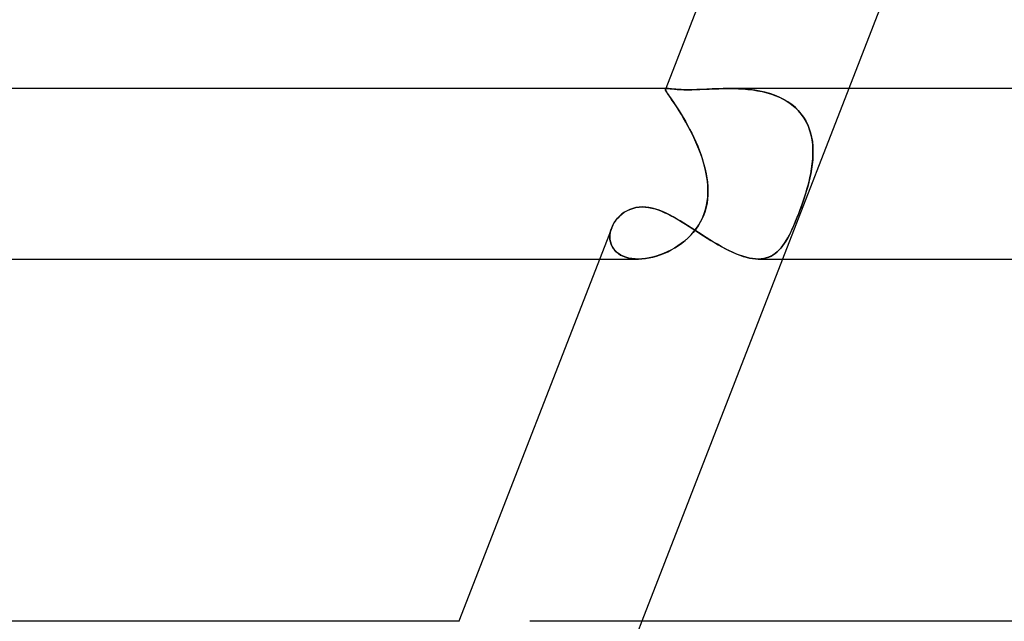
# Model space of a CAD drawing. Header units: millimetres. Extents: x -385 to 385, y -2 to 250.
# Tile 13 of 85: x -224 to -201, y 79 to 93. Entities that reach past the tile are written whole.
import ezdxf

# ---------------------------------------------------------------- set-up
doc = ezdxf.new("R2010")
doc.units = ezdxf.units.MM
doc.layers.add('HIDDEN', color=7, linetype='Continuous')
doc.layers.add('THICK', color=7, linetype='Continuous')

msp = doc.modelspace()

# ---------------------------------------------------------------- linework, layer by layer
at = {"layer": 'HIDDEN'}
for p, q in [((-209.183, 91.475), (-209.182, 91.487)), ((-209.182, 91.487), (-209.183, 91.477)), ((-209.183, 91.477), (-209.18, 91.463)), ((-209.179, 91.459), (-209.183, 91.475)), ((-209.177, 91.5), (-209.182, 91.486)), ((-209.182, 91.487), (-209.179, 91.491)), ((-209.179, 91.491), (-209.182, 91.487)), ((-209.18, 91.463), (-209.172, 91.445)), ((-209.179, 91.491), (-209.174, 91.495)), ((-209.174, 91.495), (-209.179, 91.491)), ((-209.169, 91.439), (-209.179, 91.459)), ((-209.174, 91.495), (-209.168, 91.497)), ((-209.168, 91.497), (-209.174, 91.495)), ((-209.172, 91.445), (-209.159, 91.422)), ((-209.168, 91.497), (-209.161, 91.499)), ((-209.16, 91.499), (-209.168, 91.497)), ((-209.161, 91.499), (-209.151, 91.5)), ((-209.151, 91.5), (-209.16, 91.499)), ((-209.151, 91.5), (-209.141, 91.5)), ((-209.141, 91.5), (-209.151, 91.5)), ((-209.114, 91.499), (-209.141, 91.5)), ((-209.082, 91.496), (-209.114, 91.499)), ((-209.042, 91.492), (-209.082, 91.496)), ((-208.995, 91.487), (-209.042, 91.492)), ((-208.942, 91.483), (-208.995, 91.487)), ((-208.881, 91.478), (-208.942, 91.483)), ((-208.813, 91.475), (-208.881, 91.478)), ((-208.737, 91.473), (-208.813, 91.475)), ((-208.655, 91.472), (-208.737, 91.473)), ((-208.554, 91.473), (-208.655, 91.472)), ((-208.445, 91.476), (-208.554, 91.473)), ((-208.331, 91.48), (-208.445, 91.476)), ((-208.211, 91.485), (-208.331, 91.48)), ((-208.087, 91.491), (-208.211, 91.485)), ((-207.959, 91.495), (-208.087, 91.491)), ((-207.829, 91.499), (-207.959, 91.495)), ((-207.696, 91.5), (-207.829, 91.499)), ((-207.575, 91.499), (-207.696, 91.5)), ((-207.696, 91.5), (-207.584, 91.499)), ((-207.584, 91.499), (-207.472, 91.495)), ((-207.453, 91.495), (-207.575, 91.499)), ((-207.472, 91.495), (-207.36, 91.489)), ((-207.331, 91.487), (-207.453, 91.495)), ((-207.36, 91.489), (-207.247, 91.479)), ((-207.209, 91.475), (-207.331, 91.487)), ((-207.247, 91.479), (-207.135, 91.466)), ((-207.088, 91.459), (-207.209, 91.475)), ((-207.135, 91.466), (-207.024, 91.449)), ((-206.969, 91.438), (-207.088, 91.459)), ((-207.024, 91.449), (-206.913, 91.427)), ((-204.886, 91.5), (-206.438, 87.5)), ((-209.154, 91.412), (-209.169, 91.439)), ((-209.159, 91.422), (-209.142, 91.394)), ((-209.133, 91.38), (-209.154, 91.412)), ((-209.142, 91.394), (-209.12, 91.362)), ((-209.107, 91.342), (-209.133, 91.38)), ((-209.12, 91.362), (-209.094, 91.324)), ((-209.076, 91.297), (-209.107, 91.342)), ((-209.094, 91.324), (-209.064, 91.281)), ((-209.04, 91.246), (-209.076, 91.297)), ((-209.064, 91.281), (-209.03, 91.232)), ((-209, 91.188), (-209.04, 91.246)), ((-209.03, 91.232), (-208.992, 91.177)), ((-206.851, 91.412), (-206.969, 91.438)), ((-206.913, 91.427), (-206.805, 91.4)), ((-206.735, 91.38), (-206.851, 91.412)), ((-206.805, 91.4), (-206.699, 91.368)), ((-206.623, 91.342), (-206.735, 91.38)), ((-206.699, 91.368), (-206.596, 91.331)), ((-206.514, 91.297), (-206.623, 91.342)), ((-206.596, 91.331), (-206.496, 91.289)), ((-206.411, 91.246), (-206.514, 91.297)), ((-206.496, 91.289), (-206.401, 91.24)), ((-206.314, 91.188), (-206.411, 91.246)), ((-206.401, 91.24), (-206.31, 91.185)), ((-208.957, 91.124), (-209, 91.188)), ((-208.992, 91.177), (-208.951, 91.116)), ((-208.91, 91.052), (-208.957, 91.124)), ((-208.951, 91.116), (-208.908, 91.049)), ((-208.86, 90.974), (-208.91, 91.052)), ((-208.908, 91.049), (-208.862, 90.978)), ((-208.862, 90.978), (-208.814, 90.901)), ((-206.222, 91.123), (-206.314, 91.188)), ((-206.31, 91.185), (-206.223, 91.125)), ((-206.223, 91.125), (-206.144, 91.058)), ((-206.136, 91.052), (-206.222, 91.123)), ((-206.144, 91.058), (-206.071, 90.987)), ((-206.059, 90.974), (-206.136, 91.052)), ((-206.071, 90.987), (-206.004, 90.91)), ((-208.808, 90.891), (-208.86, 90.974)), ((-208.814, 90.901), (-208.765, 90.818)), ((-208.756, 90.803), (-208.808, 90.891)), ((-208.765, 90.818), (-208.715, 90.732)), ((-208.702, 90.709), (-208.756, 90.803)), ((-205.989, 90.891), (-206.059, 90.974)), ((-206.004, 90.91), (-205.944, 90.828)), ((-205.928, 90.802), (-205.989, 90.891)), ((-205.944, 90.828), (-205.892, 90.741)), ((-205.875, 90.709), (-205.928, 90.802)), ((-208.715, 90.732), (-208.665, 90.642)), ((-208.648, 90.611), (-208.702, 90.709)), ((-208.665, 90.642), (-208.615, 90.548)), ((-208.595, 90.509), (-208.648, 90.611)), ((-208.615, 90.548), (-208.566, 90.451)), ((-205.892, 90.741), (-205.847, 90.65)), ((-205.83, 90.611), (-205.875, 90.709)), ((-205.847, 90.65), (-205.809, 90.556)), ((-205.793, 90.509), (-205.83, 90.611)), ((-205.809, 90.556), (-205.778, 90.459)), ((-208.543, 90.404), (-208.595, 90.509)), ((-208.566, 90.451), (-208.518, 90.352)), ((-208.492, 90.297), (-208.543, 90.404)), ((-208.518, 90.352), (-208.471, 90.25)), ((-208.444, 90.187), (-208.492, 90.297)), ((-205.764, 90.404), (-205.793, 90.509)), ((-205.778, 90.459), (-205.755, 90.359)), ((-205.744, 90.296), (-205.764, 90.404)), ((-205.755, 90.359), (-205.738, 90.256)), ((-205.73, 90.187), (-205.744, 90.296)), ((-208.471, 90.25), (-208.427, 90.146)), ((-208.399, 90.075), (-208.444, 90.187)), ((-208.427, 90.146), (-208.385, 90.041)), ((-208.356, 89.962), (-208.399, 90.075)), ((-205.738, 90.256), (-205.727, 90.151)), ((-205.723, 90.075), (-205.73, 90.187)), ((-205.727, 90.151), (-205.723, 90.045)), ((-205.723, 89.962), (-205.723, 90.075)), ((-208.385, 90.041), (-208.346, 89.934)), ((-208.317, 89.848), (-208.356, 89.962)), ((-208.346, 89.934), (-208.311, 89.827)), ((-208.283, 89.732), (-208.317, 89.848)), ((-208.311, 89.827), (-208.279, 89.718)), ((-205.73, 89.829), (-205.741, 89.72)), ((-205.74, 89.732), (-205.729, 89.848)), ((-205.724, 89.938), (-205.73, 89.829)), ((-205.729, 89.848), (-205.723, 89.962)), ((-205.723, 90.045), (-205.724, 89.938)), ((-208.252, 89.616), (-208.283, 89.732)), ((-208.279, 89.718), (-208.251, 89.609)), ((-208.227, 89.5), (-208.252, 89.616)), ((-208.251, 89.609), (-208.227, 89.5)), ((-205.777, 89.5), (-205.756, 89.616)), ((-205.757, 89.61), (-205.777, 89.5)), ((-205.741, 89.72), (-205.757, 89.61)), ((-205.756, 89.616), (-205.74, 89.732)), ((-208.211, 89.41), (-208.227, 89.5)), ((-208.227, 89.5), (-208.21, 89.401)), ((-208.199, 89.321), (-208.211, 89.41)), ((-208.21, 89.401), (-208.197, 89.302)), ((-205.798, 89.401), (-205.821, 89.302)), ((-205.816, 89.321), (-205.795, 89.41)), ((-205.777, 89.5), (-205.798, 89.401)), ((-205.795, 89.41), (-205.777, 89.5)), ((-208.191, 89.231), (-208.199, 89.321)), ((-208.197, 89.302), (-208.189, 89.202)), ((-208.186, 89.14), (-208.191, 89.231)), ((-208.189, 89.202), (-208.185, 89.104)), ((-208.186, 89.047), (-208.186, 89.14)), ((-205.892, 89.047), (-205.865, 89.14)), ((-205.847, 89.202), (-205.875, 89.104)), ((-205.865, 89.14), (-205.839, 89.231)), ((-205.821, 89.302), (-205.847, 89.202)), ((-205.839, 89.231), (-205.816, 89.321)), ((-208.195, 88.908), (-208.208, 88.811)), ((-208.201, 88.858), (-208.191, 88.953)), ((-208.187, 89.005), (-208.195, 88.908)), ((-208.191, 88.953), (-208.186, 89.047)), ((-208.185, 89.104), (-208.187, 89.005)), ((-205.937, 88.908), (-205.969, 88.811)), ((-205.954, 88.858), (-205.922, 88.953)), ((-205.905, 89.005), (-205.937, 88.908)), ((-205.922, 88.953), (-205.892, 89.047)), ((-205.875, 89.104), (-205.905, 89.005)), ((-210.021, 88.664), (-209.951, 88.689)), ((-209.951, 88.689), (-209.878, 88.707)), ((-209.878, 88.707), (-209.802, 88.718)), ((-209.802, 88.718), (-209.723, 88.722)), ((-209.723, 88.722), (-209.651, 88.719)), ((-209.651, 88.719), (-209.577, 88.71)), ((-209.577, 88.71), (-209.502, 88.696)), ((-209.502, 88.696), (-209.426, 88.676)), ((-209.426, 88.676), (-209.35, 88.651)), ((-208.228, 88.717), (-208.253, 88.625)), ((-208.242, 88.665), (-208.218, 88.762)), ((-208.208, 88.811), (-208.228, 88.717)), ((-208.218, 88.762), (-208.201, 88.858)), ((-206.003, 88.717), (-206.036, 88.625)), ((-206.022, 88.665), (-205.987, 88.762)), ((-205.969, 88.811), (-206.003, 88.717)), ((-205.987, 88.762), (-205.954, 88.858)), ((-210.348, 88.407), (-210.305, 88.46)), ((-210.305, 88.46), (-210.257, 88.509)), ((-210.257, 88.509), (-210.205, 88.555)), ((-210.205, 88.555), (-210.148, 88.596)), ((-210.148, 88.596), (-210.086, 88.633)), ((-210.086, 88.633), (-210.021, 88.664)), ((-209.35, 88.651), (-209.272, 88.621)), ((-209.272, 88.621), (-209.194, 88.587)), ((-209.194, 88.587), (-209.114, 88.549)), ((-209.114, 88.549), (-209.035, 88.508)), ((-209.035, 88.508), (-208.954, 88.463)), ((-208.954, 88.463), (-208.873, 88.416)), ((-208.323, 88.447), (-208.367, 88.361)), ((-208.352, 88.39), (-208.309, 88.478)), ((-208.285, 88.535), (-208.323, 88.447)), ((-208.309, 88.478), (-208.272, 88.57)), ((-208.253, 88.625), (-208.285, 88.535)), ((-208.272, 88.57), (-208.242, 88.665)), ((-206.106, 88.447), (-206.141, 88.361)), ((-206.129, 88.39), (-206.093, 88.478)), ((-206.071, 88.535), (-206.106, 88.447)), ((-206.093, 88.478), (-206.057, 88.57)), ((-206.036, 88.625), (-206.071, 88.535)), ((-206.057, 88.57), (-206.022, 88.665)), ((-210.463, 88.179), (-210.444, 88.235)), ((-210.443, 88.237), (-210.462, 88.181)), ((-210.444, 88.235), (-210.417, 88.294)), ((-210.417, 88.294), (-210.385, 88.352)), ((-210.385, 88.352), (-210.348, 88.407)), ((-208.873, 88.416), (-208.792, 88.367)), ((-208.792, 88.367), (-208.709, 88.316)), ((-208.709, 88.316), (-208.626, 88.263)), ((-208.626, 88.263), (-208.543, 88.209)), ((-208.543, 88.209), (-208.458, 88.155)), ((-208.515, 88.145), (-208.455, 88.223)), ((-208.417, 88.278), (-208.473, 88.199)), ((-208.455, 88.223), (-208.4, 88.305)), ((-208.367, 88.361), (-208.417, 88.278)), ((-208.4, 88.305), (-208.352, 88.39)), ((-206.238, 88.145), (-206.201, 88.223)), ((-206.177, 88.278), (-206.212, 88.199)), ((-206.201, 88.223), (-206.165, 88.305)), ((-206.141, 88.361), (-206.177, 88.278)), ((-206.165, 88.305), (-206.129, 88.39)), ((-210.484, 88.068), (-210.487, 88.012)), ((-210.487, 88.01), (-210.485, 88.066)), ((-210.487, 88.012), (-210.484, 87.957)), ((-210.484, 87.954), (-210.487, 88.01)), ((-210.485, 88.066), (-210.477, 88.123)), ((-210.476, 88.125), (-210.484, 88.068)), ((-210.477, 88.123), (-210.463, 88.179)), ((-210.462, 88.181), (-210.476, 88.125)), ((-208.666, 87.984), (-208.739, 87.921)), ((-208.723, 87.933), (-208.65, 88)), ((-208.598, 88.052), (-208.666, 87.984)), ((-208.65, 88), (-208.581, 88.07)), ((-208.533, 88.123), (-208.598, 88.052)), ((-208.581, 88.07), (-208.515, 88.145)), ((-208.473, 88.199), (-208.533, 88.123)), ((-208.458, 88.155), (-208.373, 88.1)), ((-208.373, 88.1), (-208.288, 88.045)), ((-208.288, 88.045), (-208.202, 87.99)), ((-208.202, 87.99), (-208.116, 87.937)), ((-206.321, 87.984), (-206.359, 87.921)), ((-206.351, 87.933), (-206.313, 88)), ((-206.284, 88.052), (-206.321, 87.984)), ((-206.313, 88), (-206.275, 88.07)), ((-206.248, 88.123), (-206.284, 88.052)), ((-206.275, 88.07), (-206.238, 88.145)), ((-206.212, 88.199), (-206.248, 88.123)), ((-210.484, 87.957), (-210.475, 87.903)), ((-210.474, 87.9), (-210.484, 87.954)), ((-210.475, 87.903), (-210.459, 87.85)), ((-210.458, 87.847), (-210.474, 87.9)), ((-210.459, 87.85), (-210.438, 87.8)), ((-210.436, 87.797), (-210.458, 87.847)), ((-210.438, 87.8), (-210.409, 87.752)), ((-210.407, 87.749), (-210.436, 87.797)), ((-210.409, 87.752), (-210.375, 87.707)), ((-210.373, 87.704), (-210.407, 87.749)), ((-208.973, 87.755), (-209.055, 87.708)), ((-209.045, 87.714), (-208.961, 87.762)), ((-208.892, 87.806), (-208.973, 87.755)), ((-208.961, 87.762), (-208.88, 87.814)), ((-208.814, 87.861), (-208.892, 87.806)), ((-208.88, 87.814), (-208.8, 87.872)), ((-208.739, 87.921), (-208.814, 87.861)), ((-208.8, 87.872), (-208.723, 87.933)), ((-208.116, 87.937), (-208.03, 87.885)), ((-208.03, 87.885), (-207.944, 87.834)), ((-207.944, 87.834), (-207.859, 87.786)), ((-207.859, 87.786), (-207.773, 87.74)), ((-206.478, 87.755), (-206.52, 87.708)), ((-206.515, 87.714), (-206.472, 87.762)), ((-206.437, 87.806), (-206.478, 87.755)), ((-206.472, 87.762), (-206.43, 87.814)), ((-206.397, 87.861), (-206.437, 87.806)), ((-206.43, 87.814), (-206.39, 87.872)), ((-206.359, 87.921), (-206.397, 87.861)), ((-206.39, 87.872), (-206.351, 87.933)), ((-210.375, 87.707), (-210.334, 87.665)), ((-210.332, 87.663), (-210.373, 87.704)), ((-210.334, 87.665), (-210.287, 87.628)), ((-210.284, 87.626), (-210.332, 87.663)), ((-210.287, 87.628), (-210.234, 87.594)), ((-210.231, 87.593), (-210.284, 87.626)), ((-210.234, 87.594), (-210.176, 87.566)), ((-210.173, 87.565), (-210.231, 87.593)), ((-210.176, 87.566), (-210.113, 87.542)), ((-210.11, 87.541), (-210.173, 87.565)), ((-210.113, 87.542), (-210.044, 87.523)), ((-210.043, 87.523), (-210.11, 87.541)), ((-210.044, 87.523), (-209.971, 87.51)), ((-209.971, 87.51), (-210.043, 87.523)), ((-209.568, 87.525), (-209.653, 87.511)), ((-209.65, 87.512), (-209.565, 87.525)), ((-209.483, 87.543), (-209.568, 87.525)), ((-209.565, 87.525), (-209.478, 87.544)), ((-209.397, 87.567), (-209.483, 87.543)), ((-209.478, 87.544), (-209.391, 87.568)), ((-209.311, 87.595), (-209.397, 87.567)), ((-209.391, 87.568), (-209.304, 87.597)), ((-209.225, 87.628), (-209.311, 87.595)), ((-209.304, 87.597), (-209.217, 87.631)), ((-209.14, 87.666), (-209.225, 87.628)), ((-209.217, 87.631), (-209.13, 87.67)), ((-209.055, 87.708), (-209.14, 87.666)), ((-209.13, 87.67), (-209.045, 87.714)), ((-207.773, 87.74), (-207.688, 87.697)), ((-207.688, 87.697), (-207.604, 87.657)), ((-207.604, 87.657), (-207.522, 87.621)), ((-207.522, 87.621), (-207.442, 87.59)), ((-207.442, 87.59), (-207.363, 87.562)), ((-207.363, 87.562), (-207.286, 87.54)), ((-207.286, 87.54), (-207.211, 87.522)), ((-207.211, 87.522), (-207.14, 87.51)), ((-206.82, 87.525), (-206.878, 87.511)), ((-206.877, 87.512), (-206.817, 87.525)), ((-206.764, 87.543), (-206.82, 87.525)), ((-206.817, 87.525), (-206.761, 87.544)), ((-206.71, 87.567), (-206.764, 87.543)), ((-206.761, 87.544), (-206.707, 87.568)), ((-206.659, 87.595), (-206.71, 87.567)), ((-206.707, 87.568), (-206.655, 87.597)), ((-206.611, 87.628), (-206.659, 87.595)), ((-206.655, 87.597), (-206.606, 87.631)), ((-206.565, 87.666), (-206.611, 87.628)), ((-206.606, 87.631), (-206.56, 87.67)), ((-206.52, 87.708), (-206.565, 87.666)), ((-206.56, 87.67), (-206.515, 87.714)), ((-210.729, 87.5), (-209.821, 87.5)), ((-209.971, 87.51), (-209.895, 87.502)), ((-209.895, 87.502), (-209.971, 87.51)), ((-209.895, 87.502), (-209.816, 87.5)), ((-209.816, 87.5), (-209.895, 87.502)), ((-209.816, 87.5), (-209.735, 87.503)), ((-209.735, 87.503), (-209.816, 87.5)), ((-209.735, 87.503), (-209.65, 87.512)), ((-209.653, 87.511), (-209.735, 87.503)), ((-207.14, 87.51), (-207.071, 87.502)), ((-207.071, 87.502), (-207.004, 87.5)), ((-207.004, 87.5), (-206.939, 87.503)), ((-206.94, 87.503), (-207.004, 87.5)), ((-206.878, 87.511), (-206.94, 87.503)), ((-206.939, 87.503), (-206.877, 87.512)), ((-214.027, 79), (-214.029, 78.996)), ((-209.737, 79), (-211.289, 75))]:
    msp.add_line(p, q, dxfattribs=at)
at = {"layer": 'THICK'}
for p, q in [((-205.624, 100.656), (-209.177, 91.5)), ((-201.588, 100), (-204.886, 91.5)), ((-209.14, 91.5), (-294.748, 91.5)), ((-209.141, 91.5), (-209.111, 91.499)), ((-209.111, 91.499), (-209.073, 91.495)), ((-209.073, 91.495), (-209.026, 91.491)), ((-209.026, 91.491), (-208.971, 91.485)), ((-208.971, 91.485), (-208.906, 91.48)), ((-208.906, 91.48), (-208.832, 91.476)), ((-208.832, 91.476), (-208.748, 91.473)), ((-208.748, 91.473), (-208.655, 91.472)), ((-208.655, 91.472), (-208.567, 91.473)), ((-208.567, 91.473), (-208.473, 91.475)), ((-208.473, 91.475), (-208.373, 91.478)), ((-208.373, 91.478), (-208.268, 91.483)), ((-208.268, 91.483), (-208.159, 91.487)), ((-208.159, 91.487), (-208.047, 91.492)), ((-208.047, 91.492), (-207.932, 91.496)), ((-207.932, 91.496), (-207.815, 91.499)), ((-207.815, 91.499), (-207.696, 91.5)), ((-1.021, 91.5), (-207.696, 91.5)), ((-209.949, 88.689), (-210.018, 88.665)), ((-209.876, 88.707), (-209.949, 88.689)), ((-209.801, 88.718), (-209.876, 88.707)), ((-209.723, 88.722), (-209.801, 88.718)), ((-209.646, 88.719), (-209.723, 88.722)), ((-209.569, 88.709), (-209.646, 88.719)), ((-209.491, 88.693), (-209.569, 88.709)), ((-209.411, 88.671), (-209.491, 88.693)), ((-209.331, 88.644), (-209.411, 88.671)), ((-210.303, 88.462), (-210.346, 88.409)), ((-210.255, 88.511), (-210.303, 88.462)), ((-210.202, 88.557), (-210.255, 88.511)), ((-210.145, 88.598), (-210.202, 88.557)), ((-210.083, 88.634), (-210.145, 88.598)), ((-210.018, 88.665), (-210.083, 88.634)), ((-209.25, 88.612), (-209.331, 88.644)), ((-209.169, 88.576), (-209.25, 88.612)), ((-209.086, 88.535), (-209.169, 88.576)), ((-209.003, 88.491), (-209.086, 88.535)), ((-208.92, 88.443), (-209.003, 88.491)), ((-208.835, 88.394), (-208.92, 88.443)), ((-210.444, 88.233), (-214.027, 79)), ((-210.416, 88.296), (-210.443, 88.237)), ((-210.384, 88.354), (-210.416, 88.296)), ((-210.346, 88.409), (-210.384, 88.354)), ((-208.75, 88.342), (-208.835, 88.394)), ((-208.665, 88.288), (-208.75, 88.342)), ((-208.579, 88.233), (-208.665, 88.288)), ((-208.492, 88.177), (-208.579, 88.233)), ((-208.405, 88.12), (-208.492, 88.177)), ((-208.318, 88.064), (-208.405, 88.12)), ((-208.23, 88.008), (-208.318, 88.064)), ((-208.141, 87.952), (-208.23, 88.008)), ((-208.052, 87.898), (-208.141, 87.952)), ((-207.964, 87.846), (-208.052, 87.898)), ((-207.876, 87.795), (-207.964, 87.846)), ((-207.789, 87.748), (-207.876, 87.795)), ((-207.702, 87.703), (-207.789, 87.748)), ((-207.616, 87.662), (-207.702, 87.703)), ((-207.532, 87.625), (-207.616, 87.662)), ((-207.449, 87.592), (-207.532, 87.625)), ((-207.369, 87.564), (-207.449, 87.592)), ((-207.291, 87.541), (-207.369, 87.564)), ((-207.215, 87.523), (-207.291, 87.541)), ((-207.142, 87.51), (-207.215, 87.523)), ((-294.743, 87.5), (-210.729, 87.5)), ((-206.438, 87.5), (-209.737, 79)), ((-207.072, 87.502), (-207.142, 87.51)), ((-207.004, 87.5), (-207.072, 87.502)), ((-207.009, 87.5), (-2, 87.5)), ((-214.017, 79), (-301.498, 79)), ((-1.169, 79), (-212.365, 79))]:
    msp.add_line(p, q, dxfattribs=at)

doc.saveas('drawing.dxf')
